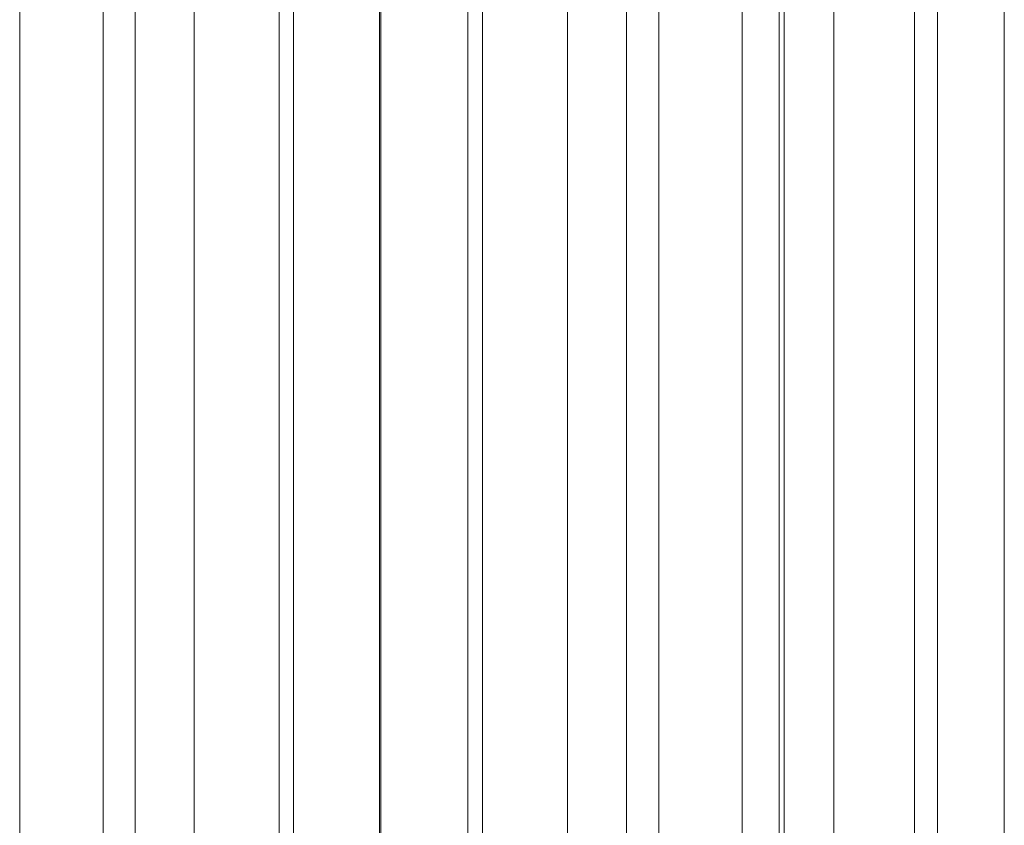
# Model space of a CAD drawing. Header units: millimetres. Extents: x -56182 to 286826, y -36685 to 98759.
# Tile 28 of 97: x -51134 to -50904, y 228 to 416. Entities that reach past the tile are written whole.
import ezdxf

# ---------------------------------------------------------------- set-up
doc = ezdxf.new("R2010")
doc.units = ezdxf.units.MM
doc.layers.add('0-2', color=7, linetype='Continuous', lineweight=9, true_color=0xd4d4d4)
doc.layers.add('Furniture-2', color=7, linetype='Continuous', lineweight=9, true_color=0xd4d4d4)

# ---------------------------------------------------------------- blocks, each defined once
blk = doc.blocks.new('MA_Lillekast ümar - Lillekast ümar_DWG-V254-Sisevaade 1')
at = {"layer": '0-2'}
for p, q in [((-51049.99, -150), (-51049.99, 540)), ((-50956.28, -150), (-50956.28, 540)), ((-51134.26, -60.01), (-51134.26, 535.99)), ((-51114.72, 535.99), (-51114.72, 237.99)), ((-51107.23, 237.99), (-51107.23, 535.99)), ((-51093.37, 237.99), (-51093.37, 535.99)), ((-51073.46, 535.99), (-51073.46, -60.01)), ((-51070.1, -60.01), (-51070.1, 535.99)), ((-51029.22, 535.99), (-51029.22, -60.01)), ((-51025.79, -60.01), (-51025.79, 535.99)), ((-51005.88, 535.99), (-51005.88, 237.99)), ((-50992.11, 535.99), (-50992.11, 237.99)), ((-50984.54, 237.99), (-50984.54, 535.99)), ((-50965.01, 535.99), (-50965.01, 237.99)), ((-50955.14, 535.99), (-50955.14, 237.99)), ((-50943.48, 237.99), (-50943.48, 535.99)), ((-50924.63, 535.99), (-50924.63, 237.99)), ((-50919.19, 535.99), (-50919.19, 237.99)), ((-50903.56, 237.99), (-50903.56, 535.99)), ((-51114.72, 237.99), (-51114.72, -60.01)), ((-51107.23, -60.01), (-51107.23, 237.99)), ((-51093.37, -60.01), (-51093.37, 237.99)), ((-51005.88, 237.99), (-51005.88, -60.01)), ((-50992.11, 237.99), (-50992.11, -60.01)), ((-50984.54, -60.01), (-50984.54, 237.99)), ((-50965.01, 237.99), (-50965.01, -60.01)), ((-50955.14, 237.99), (-50955.14, -60.01)), ((-50943.48, -60.01), (-50943.48, 237.99)), ((-50924.63, 237.99), (-50924.63, -60.01)), ((-50919.19, 237.99), (-50919.19, -60.01)), ((-50903.56, -60.01), (-50903.56, 237.99))]:
    blk.add_line(p, q, dxfattribs=at)
at = {"layer": '0-2', "flags": 128}
for points in [[(-51049.62, 540), (-51049.62, 391), (-51049.62, 242), (-51049.62, 93), (-51049.62, -56)], [(-51049.62, -56), (-51049.62, 93), (-51049.62, 242), (-51049.62, 391), (-51049.62, 540)]]:
    blk.add_lwpolyline(points, dxfattribs=at)
blk = doc.blocks.new('MA_Lillekast ümar - MA_Lillekast ümar d-700mm-V255-Sisevaade 1')
blk.add_blockref('MA_Lillekast ümar - Lillekast ümar_DWG-V254-Sisevaade 1', (0, 0))

msp = doc.modelspace()

# ---------------------------------------------------------------- block references
at = {"layer": 'Furniture-2'}
msp.add_blockref('MA_Lillekast ümar - MA_Lillekast ümar d-700mm-V255-Sisevaade 1', (0, 0), dxfattribs=at)

doc.saveas('drawing.dxf')
